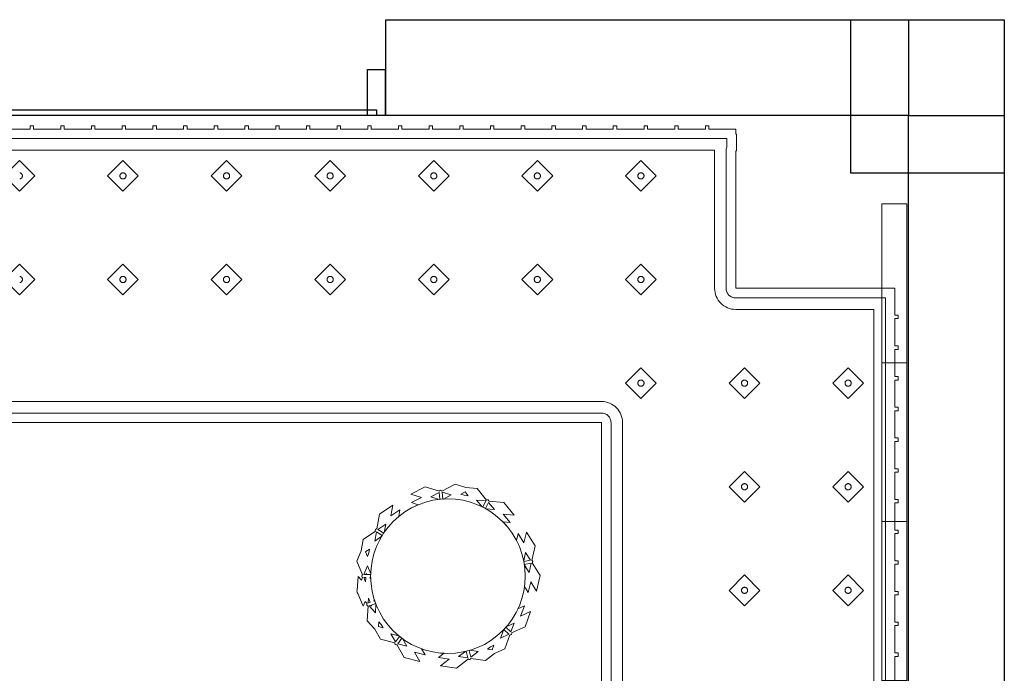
# Model space of a CAD drawing. Header units: metres. Extents: x 2172.2 to 2210.6, y 415.3 to 458.1.
# Tile 61 of 67: x 2199.6 to 2202.2, y 443.7 to 445.4. Entities that reach past the tile are written whole.
import ezdxf

# ---------------------------------------------------------------- set-up
doc = ezdxf.new("R2010")
doc.units = ezdxf.units.M
for name, color, linetype, lineweight in [('NC_N1_BANQUETTES', 7, 'CONTINUOUS', 13), ('NC_N1_COLUMNS', 7, 'CONTINUOUS', 25), ('NC_N1_GLAZING', 7, 'CONTINUOUS', 13), ('NC_N1_PLANTS', 7, 'CONTINUOUS', 13), ('NC_N1_WALL_DECOR', 7, 'CONTINUOUS', 13), ('NC_N1_WALLS', 7, 'CONTINUOUS', 25)]:
    doc.layers.add(name, color=color, linetype=linetype, lineweight=lineweight)

# ---------------------------------------------------------------- blocks, each defined once
blk = doc.blocks.new('NC_N1_ARCHITECTURE')
at = {"layer": 'NC_N1_COLUMNS', "linetype": 'CONTINUOUS', "lineweight": -2}
blk.add_lwpolyline([(12.161418, 11.441093), (12.161418, 11.041099), (11.76142, 11.041145), (11.761422, 11.441093)], close=True, dxfattribs=at)
at = {"layer": 'NC_N1_GLAZING', "linetype": 'CONTINUOUS', "lineweight": -2}
blk.add_lwpolyline([(10.524808, 11.206096), (10.524808, 11.191096), (5.174808, 11.191096), (5.174808, 11.206096)], close=True, dxfattribs=at)
at = {"layer": 'NC_N1_WALLS', "linetype": 'CONTINUOUS', "lineweight": -2}
for points in [[(10.549808, 11.441096), (11.91142, 11.441096), (11.91142, 11.191096), (10.549808, 11.191096)], [(10.501808, 11.311096), (10.547808, 11.311096), (10.547808, 11.191096), (10.501808, 11.191096)], [(11.91142, 11.191096), (12.16142, 11.191096), (12.16142, 8.066096), (11.91142, 8.066096)]]:
    blk.add_lwpolyline(points, close=True, dxfattribs=at)
blk = doc.blocks.new('NC_N1_UNIQUE_WALL_COMPOSITION_11')
at = {"color": 0, "linetype": 'CONTINUOUS', "lineweight": -2}
blk.add_lwpolyline([(1.242, -0.065), (1.242, 0), (-1.242, 0), (-1.242, -0.065)], close=True, dxfattribs=at)
for points in [[(-0.828, -0.065), (-0.828, 0)], [(-0.414, -0.065), (-0.414, 0)], [(0, -0.065), (0, 0)], [(0.414, -0.065), (0.414, 0)], [(0.828, -0.065), (0.828, 0)]]:
    blk.add_lwpolyline(points, dxfattribs=at)
blk = doc.blocks.new('NC_N1_TRIANGLE_L_ENTRY_BANQUETTE')
at = {"color": 0, "linetype": 'CONTINUOUS', "lineweight": -2}
for points in [[(0.8, 2.85), (0.8, 0.8), (4.35, 0.8)], [(2.36, 0.035), (2.289, 0.035), (2.289, 0.027), (2.28, 0.027), (2.28, 0.035), (2.209, 0.035), (2.209, 0.027), (2.2, 0.027), (2.2, 0.035), (2.129, 0.035), (2.129, 0.027), (2.12, 0.027), (2.12, 0.035), (2.049, 0.035), (2.049, 0.027), (2.04, 0.027), (2.04, 0.035), (1.969, 0.035), (1.969, 0.027), (1.96, 0.027), (1.96, 0.035), (1.889, 0.035), (1.889, 0.027), (1.88, 0.027), (1.88, 0.035), (1.809, 0.035), (1.809, 0.027), (1.8, 0.027), (1.8, 0.035), (1.729, 0.035), (1.729, 0.027), (1.72, 0.027), (1.72, 0.035), (1.649, 0.035), (1.649, 0.027), (1.64, 0.027), (1.64, 0.035), (1.569, 0.035), (1.569, 0.027), (1.56, 0.027), (1.56, 0.035), (1.489, 0.035), (1.489, 0.027), (1.48, 0.027), (1.48, 0.035), (1.409, 0.035), (1.409, 0.027), (1.4, 0.027), (1.4, 0.035), (1.329, 0.035), (1.329, 0.027), (1.32, 0.027), (1.32, 0.035), (1.249, 0.035), (1.249, 0.027), (1.24, 0.027), (1.24, 0.035), (1.169, 0.035), (1.169, 0.027), (1.16, 0.027), (1.16, 0.035), (1.089, 0.035), (1.089, 0.027), (1.08, 0.027), (1.08, 0.035), (1.009, 0.035), (1.009, 0.027), (1, 0.027), (1, 0.035), (0.929, 0.035), (0.929, 0.027), (0.92, 0.027), (0.92, 0.035), (0.849, 0.035), (0.849, 0.027), (0.84, 0.027), (0.84, 0.035), (0.769, 0.035), (0.769, 0.027), (0.76, 0.027), (0.76, 0.035), (0.689, 0.035), (0.689, 0.027), (0.68, 0.027), (0.68, 0.035), (0.609, 0.035), (0.609, 0.027), (0.6, 0.027), (0.6, 0.035), (0.529, 0.035), (0.529, 0.027), (0.52, 0.027), (0.52, 0.035), (0.45, 0.035), (0.45, 0.048), (0.448, 0.048), (0.448, 0.092), (0.45, 0.092), (0.45, 0.45), (0.035, 0.45), (0.035, 0.52), (0.027, 0.52), (0.027, 0.529), (0.035, 0.529), (0.035, 0.6), (0.027, 0.6), (0.027, 0.609), (0.035, 0.609), (0.035, 0.68), (0.027, 0.68), (0.027, 0.689), (0.035, 0.689), (0.035, 0.76), (0.027, 0.76), (0.027, 0.769), (0.035, 0.769), (0.035, 0.84), (0.027, 0.84), (0.027, 0.849), (0.035, 0.849), (0.035, 0.92), (0.027, 0.92), (0.027, 0.929), (0.035, 0.929), (0.035, 1), (0.027, 1), (0.027, 1.009), (0.035, 1.009), (0.035, 1.08), (0.027, 1.08), (0.027, 1.089), (0.035, 1.089), (0.035, 1.16), (0.027, 1.16), (0.027, 1.169), (0.035, 1.169), (0.035, 1.24), (0.027, 1.24), (0.027, 1.249), (0.035, 1.249), (0.035, 1.32), (0.027, 1.32), (0.027, 1.329), (0.035, 1.329), (0.035, 1.4), (0.027, 1.4), (0.027, 1.409), (0.035, 1.409), (0.035, 1.48)], [(0.775, 2.825), (0.775, 0.8), (0.7751, 0.7975), (0.7755, 0.7951), (0.7761, 0.7927), (0.7769, 0.7904), (0.778, 0.7882), (0.7792, 0.7861), (0.7807, 0.7841), (0.7823, 0.7823), (0.7841, 0.7807), (0.7861, 0.7792), (0.7882, 0.778), (0.7904, 0.7769), (0.7927, 0.7761), (0.7951, 0.7755), (0.7975, 0.7751), (0.8, 0.775), (4.325, 0.775)], [(2.36, 0.06), (2.289, 0.06), (2.2865, 0.0599), (2.2845, 0.0596), (2.2825, 0.0599), (2.28, 0.06), (2.209, 0.06), (2.2065, 0.0599), (2.2045, 0.0596), (2.2025, 0.0599), (2.2, 0.06), (2.129, 0.06), (2.1265, 0.0599), (2.1245, 0.0596), (2.1225, 0.0599), (2.12, 0.06), (2.049, 0.06), (2.0465, 0.0599), (2.0445, 0.0596), (2.0425, 0.0599), (2.04, 0.06), (1.969, 0.06), (1.9665, 0.0599), (1.9645, 0.0596), (1.9625, 0.0599), (1.96, 0.06), (1.889, 0.06), (1.8865, 0.0599), (1.8845, 0.0596), (1.8825, 0.0599), (1.88, 0.06), (1.809, 0.06), (1.8065, 0.0599), (1.8045, 0.0596), (1.8025, 0.0599), (1.8, 0.06), (1.729, 0.06), (1.7265, 0.0599), (1.7245, 0.0596), (1.7225, 0.0599), (1.72, 0.06), (1.649, 0.06), (1.6465, 0.0599), (1.6445, 0.0596), (1.6425, 0.0599), (1.64, 0.06), (1.569, 0.06), (1.5665, 0.0599), (1.5645, 0.0596), (1.5625, 0.0599), (1.56, 0.06), (1.489, 0.06), (1.4865, 0.0599), (1.4845, 0.0596), (1.4825, 0.0599), (1.48, 0.06), (1.409, 0.06), (1.4065, 0.0599), (1.4045, 0.0596), (1.4025, 0.0599), (1.4, 0.06), (1.329, 0.06), (1.3265, 0.0599), (1.3245, 0.0596), (1.3225, 0.0599), (1.32, 0.06), (1.249, 0.06), (1.2465, 0.0599), (1.2445, 0.0596), (1.2425, 0.0599), (1.24, 0.06), (1.169, 0.06), (1.1665, 0.0599), (1.1645, 0.0596), (1.1625, 0.0599), (1.16, 0.06), (1.089, 0.06), (1.0865, 0.0599), (1.0845, 0.0596), (1.0825, 0.0599), (1.08, 0.06), (1.009, 0.06), (1.0065, 0.0599), (1.0045, 0.0596), (1.0025, 0.0599), (1, 0.06), (0.929, 0.06), (0.9265, 0.0599), (0.9245, 0.0596), (0.9225, 0.0599), (0.92, 0.06), (0.849, 0.06), (0.8465, 0.0599), (0.8445, 0.0596), (0.8425, 0.0599), (0.84, 0.06), (0.769, 0.06), (0.7665, 0.0599), (0.7645, 0.0596), (0.7625, 0.0599), (0.76, 0.06), (0.689, 0.06), (0.6865, 0.0599), (0.6845, 0.0596), (0.6825, 0.0599), (0.68, 0.06), (0.609, 0.06), (0.6065, 0.0599), (0.6045, 0.0596), (0.6025, 0.0599), (0.6, 0.06), (0.529, 0.06), (0.5265, 0.0599), (0.5245, 0.0596), (0.5225, 0.0599), (0.52, 0.06), (0.473, 0.06), (0.473, 0.0822), (0.4731, 0.0824), (0.4739, 0.0847), (0.4745, 0.0871), (0.4749, 0.0895), (0.475, 0.092), (0.475, 0.45), (0.4749, 0.4525), (0.4745, 0.4549), (0.4739, 0.4573), (0.4731, 0.4596), (0.472, 0.4618), (0.4708, 0.4639), (0.4693, 0.4659), (0.4677, 0.4677), (0.4659, 0.4693), (0.4639, 0.4708), (0.4618, 0.472), (0.4596, 0.4731), (0.4573, 0.4739), (0.4549, 0.4745), (0.4525, 0.4749), (0.45, 0.475), (0.06, 0.475), (0.06, 0.52), (0.0599, 0.5225), (0.0596, 0.5245), (0.0599, 0.5265), (0.06, 0.529), (0.06, 0.6), (0.0599, 0.6025), (0.0596, 0.6045), (0.0599, 0.6065), (0.06, 0.609), (0.06, 0.68), (0.0599, 0.6825), (0.0596, 0.6845), (0.0599, 0.6865), (0.06, 0.689), (0.06, 0.76), (0.0599, 0.7625), (0.0596, 0.7645), (0.0599, 0.7665), (0.06, 0.769), (0.06, 0.84), (0.0599, 0.8425), (0.0596, 0.8445), (0.0599, 0.8465), (0.06, 0.849), (0.06, 0.92), (0.0599, 0.9225), (0.0596, 0.9245), (0.0599, 0.9265), (0.06, 0.929), (0.06, 1), (0.0599, 1.0025), (0.0596, 1.0045), (0.0599, 1.0065), (0.06, 1.009), (0.06, 1.08), (0.0599, 1.0825), (0.0596, 1.0845), (0.0599, 1.0865), (0.06, 1.089), (0.06, 1.16), (0.0599, 1.1625), (0.0596, 1.1645), (0.0599, 1.1665), (0.06, 1.169), (0.06, 1.24), (0.0599, 1.2425), (0.0596, 1.2445), (0.0599, 1.2465), (0.06, 1.249), (0.06, 1.32), (0.0599, 1.3225), (0.0596, 1.3245), (0.0599, 1.3265), (0.06, 1.329), (0.06, 1.4), (0.0599, 1.4025), (0.0596, 1.4045), (0.0599, 1.4065), (0.06, 1.409), (0.06, 1.48)], [(0.745, 2.795), (0.745, 0.8), (0.7453, 0.7946), (0.7461, 0.7893), (0.7474, 0.784), (0.7492, 0.779), (0.7515, 0.7741), (0.7543, 0.7694), (0.7575, 0.7651), (0.7611, 0.7611), (0.7651, 0.7575), (0.7694, 0.7543), (0.7741, 0.7515), (0.779, 0.7492), (0.784, 0.7474), (0.7893, 0.7461), (0.7946, 0.7453), (0.8, 0.745), (4.295, 0.745)], [(2.36, 0.09), (2.289, 0.09), (2.2845, 0.0898), (2.28, 0.09), (2.209, 0.09), (2.2045, 0.0898), (2.2, 0.09), (2.129, 0.09), (2.1245, 0.0898), (2.12, 0.09), (2.049, 0.09), (2.0445, 0.0898), (2.04, 0.09), (1.969, 0.09), (1.9645, 0.0898), (1.96, 0.09), (1.889, 0.09), (1.8845, 0.0898), (1.88, 0.09), (1.809, 0.09), (1.8045, 0.0898), (1.8, 0.09), (1.729, 0.09), (1.7245, 0.0898), (1.72, 0.09), (1.649, 0.09), (1.6445, 0.0898), (1.64, 0.09), (1.569, 0.09), (1.5645, 0.0898), (1.56, 0.09), (1.489, 0.09), (1.4845, 0.0898), (1.48, 0.09), (1.409, 0.09), (1.4045, 0.0898), (1.4, 0.09), (1.329, 0.09), (1.3245, 0.0898), (1.32, 0.09), (1.249, 0.09), (1.2445, 0.0898), (1.24, 0.09), (1.169, 0.09), (1.1645, 0.0898), (1.16, 0.09), (1.089, 0.09), (1.0845, 0.0898), (1.08, 0.09), (1.009, 0.09), (1.0045, 0.0898), (1, 0.09), (0.929, 0.09), (0.9245, 0.0898), (0.92, 0.09), (0.849, 0.09), (0.8445, 0.0898), (0.84, 0.09), (0.769, 0.09), (0.7645, 0.0898), (0.76, 0.09), (0.689, 0.09), (0.6845, 0.0898), (0.68, 0.09), (0.609, 0.09), (0.6045, 0.0898), (0.6, 0.09), (0.529, 0.09), (0.5245, 0.0898), (0.52, 0.09), (0.5049, 0.09), (0.505, 0.092), (0.505, 0.45), (0.5047, 0.4554), (0.5039, 0.4607), (0.5026, 0.466), (0.5008, 0.471), (0.4985, 0.4759), (0.4957, 0.4806), (0.4925, 0.4849), (0.4889, 0.4889), (0.4849, 0.4925), (0.4806, 0.4957), (0.4759, 0.4985), (0.471, 0.5008), (0.466, 0.5026), (0.4607, 0.5039), (0.4554, 0.5047), (0.45, 0.505), (0.09, 0.505), (0.09, 0.52), (0.0898, 0.5245), (0.09, 0.529), (0.09, 0.6), (0.0898, 0.6045), (0.09, 0.609), (0.09, 0.68), (0.0898, 0.6845), (0.09, 0.689), (0.09, 0.76), (0.0898, 0.7645), (0.09, 0.769), (0.09, 0.84), (0.0898, 0.8445), (0.09, 0.849), (0.09, 0.92), (0.0898, 0.9245), (0.09, 0.929), (0.09, 1), (0.0898, 1.0045), (0.09, 1.009), (0.09, 1.08), (0.0898, 1.0845), (0.09, 1.089), (0.09, 1.16), (0.0898, 1.1645), (0.09, 1.169), (0.09, 1.24), (0.0898, 1.2445), (0.09, 1.249), (0.09, 1.32), (0.0898, 1.3245), (0.09, 1.329), (0.09, 1.4), (0.0898, 1.4045), (0.09, 1.409), (0.09, 1.48)], [(2.3162, 0.419), (2.3154, 0.4192), (2.3147, 0.4193), (2.3139, 0.4196), (2.3132, 0.4199), (2.3126, 0.4203), (2.3119, 0.4208), (2.3113, 0.4213), (2.3108, 0.4219), (2.3103, 0.4226), (2.3099, 0.4232), (2.3096, 0.4239), (2.3093, 0.4247), (2.3092, 0.4254), (2.309, 0.4262), (2.309, 0.427), (2.309, 0.4278), (2.3092, 0.4286), (2.3093, 0.4293), (2.3096, 0.4301), (2.3099, 0.4308), (2.3103, 0.4314), (2.3108, 0.4321), (2.3113, 0.4327), (2.3119, 0.4332), (2.3126, 0.4337), (2.3132, 0.4341), (2.3139, 0.4344), (2.3147, 0.4347), (2.3154, 0.4348), (2.3162, 0.435)], [(2.3162, 0.149), (2.3154, 0.1492), (2.3147, 0.1493), (2.3139, 0.1496), (2.3132, 0.1499), (2.3126, 0.1503), (2.3119, 0.1508), (2.3113, 0.1513), (2.3108, 0.1519), (2.3103, 0.1526), (2.3099, 0.1532), (2.3096, 0.1539), (2.3093, 0.1547), (2.3092, 0.1554), (2.309, 0.1562), (2.309, 0.157), (2.309, 0.1578), (2.3092, 0.1586), (2.3093, 0.1593), (2.3096, 0.1601), (2.3099, 0.1608), (2.3103, 0.1614), (2.3108, 0.1621), (2.3113, 0.1627), (2.3119, 0.1632), (2.3126, 0.1637), (2.3132, 0.1641), (2.3139, 0.1644), (2.3147, 0.1647), (2.3154, 0.1648), (2.3162, 0.165)]]:
    blk.add_lwpolyline(points, dxfattribs=at)
for points in [[(0.157, 1.197), (0.197, 1.237), (0.157, 1.277), (0.117, 1.237)], [(0.427, 1.197), (0.467, 1.237), (0.427, 1.277), (0.387, 1.237)], [(0.165, 1.237), (0.165, 1.2362), (0.1648, 1.2354), (0.1647, 1.2347), (0.1644, 1.2339), (0.1641, 1.2332), (0.1637, 1.2326), (0.1632, 1.2319), (0.1627, 1.2313), (0.1621, 1.2308), (0.1614, 1.2303), (0.1608, 1.2299), (0.1601, 1.2296), (0.1593, 1.2293), (0.1586, 1.2292), (0.1578, 1.229), (0.157, 1.229), (0.1562, 1.229), (0.1554, 1.2292), (0.1547, 1.2293), (0.1539, 1.2296), (0.1532, 1.2299), (0.1526, 1.2303), (0.1519, 1.2308), (0.1513, 1.2313), (0.1508, 1.2319), (0.1503, 1.2326), (0.1499, 1.2332), (0.1496, 1.2339), (0.1493, 1.2347), (0.1492, 1.2354), (0.149, 1.2362), (0.149, 1.237), (0.149, 1.2378), (0.1492, 1.2386), (0.1493, 1.2393), (0.1496, 1.2401), (0.1499, 1.2408), (0.1503, 1.2414), (0.1508, 1.2421), (0.1513, 1.2427), (0.1519, 1.2432), (0.1526, 1.2437), (0.1532, 1.2441), (0.1539, 1.2444), (0.1547, 1.2447), (0.1554, 1.2448), (0.1562, 1.245), (0.157, 1.245), (0.1578, 1.245), (0.1586, 1.2448), (0.1593, 1.2447), (0.1601, 1.2444), (0.1608, 1.2441), (0.1614, 1.2437), (0.1621, 1.2432), (0.1627, 1.2427), (0.1632, 1.2421), (0.1637, 1.2414), (0.1641, 1.2408), (0.1644, 1.2401), (0.1647, 1.2393), (0.1648, 1.2386), (0.165, 1.2378)], [(0.435, 1.237), (0.435, 1.2362), (0.4348, 1.2354), (0.4347, 1.2347), (0.4344, 1.2339), (0.4341, 1.2332), (0.4337, 1.2326), (0.4332, 1.2319), (0.4327, 1.2313), (0.4321, 1.2308), (0.4314, 1.2303), (0.4308, 1.2299), (0.4301, 1.2296), (0.4293, 1.2293), (0.4286, 1.2292), (0.4278, 1.229), (0.427, 1.229), (0.4262, 1.229), (0.4254, 1.2292), (0.4247, 1.2293), (0.4239, 1.2296), (0.4232, 1.2299), (0.4226, 1.2303), (0.4219, 1.2308), (0.4213, 1.2313), (0.4208, 1.2319), (0.4203, 1.2326), (0.4199, 1.2332), (0.4196, 1.2339), (0.4193, 1.2347), (0.4192, 1.2354), (0.419, 1.2362), (0.419, 1.237), (0.419, 1.2378), (0.4192, 1.2386), (0.4193, 1.2393), (0.4196, 1.2401), (0.4199, 1.2408), (0.4203, 1.2414), (0.4208, 1.2421), (0.4213, 1.2427), (0.4219, 1.2432), (0.4226, 1.2437), (0.4232, 1.2441), (0.4239, 1.2444), (0.4247, 1.2447), (0.4254, 1.2448), (0.4262, 1.245), (0.427, 1.245), (0.4278, 1.245), (0.4286, 1.2448), (0.4293, 1.2447), (0.4301, 1.2444), (0.4308, 1.2441), (0.4314, 1.2437), (0.4321, 1.2432), (0.4327, 1.2427), (0.4332, 1.2421), (0.4337, 1.2414), (0.4341, 1.2408), (0.4344, 1.2401), (0.4347, 1.2393), (0.4348, 1.2386), (0.435, 1.2378)], [(0.157, 0.927), (0.197, 0.967), (0.157, 1.007), (0.117, 0.967)], [(0.427, 0.927), (0.467, 0.967), (0.427, 1.007), (0.387, 0.967)], [(0.165, 0.967), (0.165, 0.9662), (0.1648, 0.9654), (0.1647, 0.9647), (0.1644, 0.9639), (0.1641, 0.9632), (0.1637, 0.9626), (0.1632, 0.9619), (0.1627, 0.9613), (0.1621, 0.9608), (0.1614, 0.9603), (0.1608, 0.9599), (0.1601, 0.9596), (0.1593, 0.9593), (0.1586, 0.9592), (0.1578, 0.959), (0.157, 0.959), (0.1562, 0.959), (0.1554, 0.9592), (0.1547, 0.9593), (0.1539, 0.9596), (0.1532, 0.9599), (0.1526, 0.9603), (0.1519, 0.9608), (0.1513, 0.9613), (0.1508, 0.9619), (0.1503, 0.9626), (0.1499, 0.9632), (0.1496, 0.9639), (0.1493, 0.9647), (0.1492, 0.9654), (0.149, 0.9662), (0.149, 0.967), (0.149, 0.9678), (0.1492, 0.9686), (0.1493, 0.9693), (0.1496, 0.9701), (0.1499, 0.9708), (0.1503, 0.9714), (0.1508, 0.9721), (0.1513, 0.9727), (0.1519, 0.9732), (0.1526, 0.9737), (0.1532, 0.9741), (0.1539, 0.9744), (0.1547, 0.9747), (0.1554, 0.9748), (0.1562, 0.975), (0.157, 0.975), (0.1578, 0.975), (0.1586, 0.9748), (0.1593, 0.9747), (0.1601, 0.9744), (0.1608, 0.9741), (0.1614, 0.9737), (0.1621, 0.9732), (0.1627, 0.9727), (0.1632, 0.9721), (0.1637, 0.9714), (0.1641, 0.9708), (0.1644, 0.9701), (0.1647, 0.9693), (0.1648, 0.9686), (0.165, 0.9678)], [(0.435, 0.967), (0.435, 0.9662), (0.4348, 0.9654), (0.4347, 0.9647), (0.4344, 0.9639), (0.4341, 0.9632), (0.4337, 0.9626), (0.4332, 0.9619), (0.4327, 0.9613), (0.4321, 0.9608), (0.4314, 0.9603), (0.4308, 0.9599), (0.4301, 0.9596), (0.4293, 0.9593), (0.4286, 0.9592), (0.4278, 0.959), (0.427, 0.959), (0.4262, 0.959), (0.4254, 0.9592), (0.4247, 0.9593), (0.4239, 0.9596), (0.4232, 0.9599), (0.4226, 0.9603), (0.4219, 0.9608), (0.4213, 0.9613), (0.4208, 0.9619), (0.4203, 0.9626), (0.4199, 0.9632), (0.4196, 0.9639), (0.4193, 0.9647), (0.4192, 0.9654), (0.419, 0.9662), (0.419, 0.967), (0.419, 0.9678), (0.4192, 0.9686), (0.4193, 0.9693), (0.4196, 0.9701), (0.4199, 0.9708), (0.4203, 0.9714), (0.4208, 0.9721), (0.4213, 0.9727), (0.4219, 0.9732), (0.4226, 0.9737), (0.4232, 0.9741), (0.4239, 0.9744), (0.4247, 0.9747), (0.4254, 0.9748), (0.4262, 0.975), (0.427, 0.975), (0.4278, 0.975), (0.4286, 0.9748), (0.4293, 0.9747), (0.4301, 0.9744), (0.4308, 0.9741), (0.4314, 0.9737), (0.4321, 0.9732), (0.4327, 0.9727), (0.4332, 0.9721), (0.4337, 0.9714), (0.4341, 0.9708), (0.4344, 0.9701), (0.4347, 0.9693), (0.4348, 0.9686), (0.435, 0.9678)], [(0.157, 0.657), (0.197, 0.697), (0.157, 0.737), (0.117, 0.697)], [(0.427, 0.657), (0.467, 0.697), (0.427, 0.737), (0.387, 0.697)], [(0.697, 0.657), (0.737, 0.697), (0.697, 0.737), (0.657, 0.697)], [(0.165, 0.697), (0.165, 0.6962), (0.1648, 0.6954), (0.1647, 0.6947), (0.1644, 0.6939), (0.1641, 0.6932), (0.1637, 0.6926), (0.1632, 0.6919), (0.1627, 0.6913), (0.1621, 0.6908), (0.1614, 0.6903), (0.1608, 0.6899), (0.1601, 0.6896), (0.1593, 0.6893), (0.1586, 0.6892), (0.1578, 0.689), (0.157, 0.689), (0.1562, 0.689), (0.1554, 0.6892), (0.1547, 0.6893), (0.1539, 0.6896), (0.1532, 0.6899), (0.1526, 0.6903), (0.1519, 0.6908), (0.1513, 0.6913), (0.1508, 0.6919), (0.1503, 0.6926), (0.1499, 0.6932), (0.1496, 0.6939), (0.1493, 0.6947), (0.1492, 0.6954), (0.149, 0.6962), (0.149, 0.697), (0.149, 0.6978), (0.1492, 0.6986), (0.1493, 0.6993), (0.1496, 0.7001), (0.1499, 0.7008), (0.1503, 0.7014), (0.1508, 0.7021), (0.1513, 0.7027), (0.1519, 0.7032), (0.1526, 0.7037), (0.1532, 0.7041), (0.1539, 0.7044), (0.1547, 0.7047), (0.1554, 0.7048), (0.1562, 0.705), (0.157, 0.705), (0.1578, 0.705), (0.1586, 0.7048), (0.1593, 0.7047), (0.1601, 0.7044), (0.1608, 0.7041), (0.1614, 0.7037), (0.1621, 0.7032), (0.1627, 0.7027), (0.1632, 0.7021), (0.1637, 0.7014), (0.1641, 0.7008), (0.1644, 0.7001), (0.1647, 0.6993), (0.1648, 0.6986), (0.165, 0.6978)], [(0.435, 0.697), (0.435, 0.6962), (0.4348, 0.6954), (0.4347, 0.6947), (0.4344, 0.6939), (0.4341, 0.6932), (0.4337, 0.6926), (0.4332, 0.6919), (0.4327, 0.6913), (0.4321, 0.6908), (0.4314, 0.6903), (0.4308, 0.6899), (0.4301, 0.6896), (0.4293, 0.6893), (0.4286, 0.6892), (0.4278, 0.689), (0.427, 0.689), (0.4262, 0.689), (0.4254, 0.6892), (0.4247, 0.6893), (0.4239, 0.6896), (0.4232, 0.6899), (0.4226, 0.6903), (0.4219, 0.6908), (0.4213, 0.6913), (0.4208, 0.6919), (0.4203, 0.6926), (0.4199, 0.6932), (0.4196, 0.6939), (0.4193, 0.6947), (0.4192, 0.6954), (0.419, 0.6962), (0.419, 0.697), (0.419, 0.6978), (0.4192, 0.6986), (0.4193, 0.6993), (0.4196, 0.7001), (0.4199, 0.7008), (0.4203, 0.7014), (0.4208, 0.7021), (0.4213, 0.7027), (0.4219, 0.7032), (0.4226, 0.7037), (0.4232, 0.7041), (0.4239, 0.7044), (0.4247, 0.7047), (0.4254, 0.7048), (0.4262, 0.705), (0.427, 0.705), (0.4278, 0.705), (0.4286, 0.7048), (0.4293, 0.7047), (0.4301, 0.7044), (0.4308, 0.7041), (0.4314, 0.7037), (0.4321, 0.7032), (0.4327, 0.7027), (0.4332, 0.7021), (0.4337, 0.7014), (0.4341, 0.7008), (0.4344, 0.7001), (0.4347, 0.6993), (0.4348, 0.6986), (0.435, 0.6978)], [(0.705, 0.697), (0.705, 0.6962), (0.7048, 0.6954), (0.7047, 0.6947), (0.7044, 0.6939), (0.7041, 0.6932), (0.7037, 0.6926), (0.7032, 0.6919), (0.7027, 0.6913), (0.7021, 0.6908), (0.7014, 0.6903), (0.7008, 0.6899), (0.7001, 0.6896), (0.6993, 0.6893), (0.6986, 0.6892), (0.6978, 0.689), (0.697, 0.689), (0.6962, 0.689), (0.6954, 0.6892), (0.6947, 0.6893), (0.6939, 0.6896), (0.6932, 0.6899), (0.6926, 0.6903), (0.6919, 0.6908), (0.6913, 0.6913), (0.6908, 0.6919), (0.6903, 0.6926), (0.6899, 0.6932), (0.6896, 0.6939), (0.6893, 0.6947), (0.6892, 0.6954), (0.689, 0.6962), (0.689, 0.697), (0.689, 0.6978), (0.6892, 0.6986), (0.6893, 0.6993), (0.6896, 0.7001), (0.6899, 0.7008), (0.6903, 0.7014), (0.6908, 0.7021), (0.6913, 0.7027), (0.6919, 0.7032), (0.6926, 0.7037), (0.6932, 0.7041), (0.6939, 0.7044), (0.6947, 0.7047), (0.6954, 0.7048), (0.6962, 0.705), (0.697, 0.705), (0.6978, 0.705), (0.6986, 0.7048), (0.6993, 0.7047), (0.7001, 0.7044), (0.7008, 0.7041), (0.7014, 0.7037), (0.7021, 0.7032), (0.7027, 0.7027), (0.7032, 0.7021), (0.7037, 0.7014), (0.7041, 0.7008), (0.7044, 0.7001), (0.7047, 0.6993), (0.7048, 0.6986), (0.705, 0.6978)], [(0.697, 0.387), (0.737, 0.427), (0.697, 0.467), (0.657, 0.427)], [(0.967, 0.387), (1.007, 0.427), (0.967, 0.467), (0.927, 0.427)], [(1.237, 0.387), (1.277, 0.427), (1.237, 0.467), (1.197, 0.427)], [(1.507, 0.387), (1.547, 0.427), (1.507, 0.467), (1.467, 0.427)], [(1.777, 0.387), (1.817, 0.427), (1.777, 0.467), (1.737, 0.427)], [(2.047, 0.387), (2.087, 0.427), (2.047, 0.467), (2.007, 0.427)], [(2.317, 0.387), (2.357, 0.427), (2.317, 0.467), (2.277, 0.427)], [(0.705, 0.427), (0.705, 0.4262), (0.7048, 0.4254), (0.7047, 0.4247), (0.7044, 0.4239), (0.7041, 0.4232), (0.7037, 0.4226), (0.7032, 0.4219), (0.7027, 0.4213), (0.7021, 0.4208), (0.7014, 0.4203), (0.7008, 0.4199), (0.7001, 0.4196), (0.6993, 0.4193), (0.6986, 0.4192), (0.6978, 0.419), (0.697, 0.419), (0.6962, 0.419), (0.6954, 0.4192), (0.6947, 0.4193), (0.6939, 0.4196), (0.6932, 0.4199), (0.6926, 0.4203), (0.6919, 0.4208), (0.6913, 0.4213), (0.6908, 0.4219), (0.6903, 0.4226), (0.6899, 0.4232), (0.6896, 0.4239), (0.6893, 0.4247), (0.6892, 0.4254), (0.689, 0.4262), (0.689, 0.427), (0.689, 0.4278), (0.6892, 0.4286), (0.6893, 0.4293), (0.6896, 0.4301), (0.6899, 0.4308), (0.6903, 0.4314), (0.6908, 0.4321), (0.6913, 0.4327), (0.6919, 0.4332), (0.6926, 0.4337), (0.6932, 0.4341), (0.6939, 0.4344), (0.6947, 0.4347), (0.6954, 0.4348), (0.6962, 0.435), (0.697, 0.435), (0.6978, 0.435), (0.6986, 0.4348), (0.6993, 0.4347), (0.7001, 0.4344), (0.7008, 0.4341), (0.7014, 0.4337), (0.7021, 0.4332), (0.7027, 0.4327), (0.7032, 0.4321), (0.7037, 0.4314), (0.7041, 0.4308), (0.7044, 0.4301), (0.7047, 0.4293), (0.7048, 0.4286), (0.705, 0.4278)], [(0.975, 0.427), (0.975, 0.4262), (0.9748, 0.4254), (0.9747, 0.4247), (0.9744, 0.4239), (0.9741, 0.4232), (0.9737, 0.4226), (0.9732, 0.4219), (0.9727, 0.4213), (0.9721, 0.4208), (0.9714, 0.4203), (0.9708, 0.4199), (0.9701, 0.4196), (0.9693, 0.4193), (0.9686, 0.4192), (0.9678, 0.419), (0.967, 0.419), (0.9662, 0.419), (0.9654, 0.4192), (0.9647, 0.4193), (0.9639, 0.4196), (0.9632, 0.4199), (0.9626, 0.4203), (0.9619, 0.4208), (0.9613, 0.4213), (0.9608, 0.4219), (0.9603, 0.4226), (0.9599, 0.4232), (0.9596, 0.4239), (0.9593, 0.4247), (0.9592, 0.4254), (0.959, 0.4262), (0.959, 0.427), (0.959, 0.4278), (0.9592, 0.4286), (0.9593, 0.4293), (0.9596, 0.4301), (0.9599, 0.4308), (0.9603, 0.4314), (0.9608, 0.4321), (0.9613, 0.4327), (0.9619, 0.4332), (0.9626, 0.4337), (0.9632, 0.4341), (0.9639, 0.4344), (0.9647, 0.4347), (0.9654, 0.4348), (0.9662, 0.435), (0.967, 0.435), (0.9678, 0.435), (0.9686, 0.4348), (0.9693, 0.4347), (0.9701, 0.4344), (0.9708, 0.4341), (0.9714, 0.4337), (0.9721, 0.4332), (0.9727, 0.4327), (0.9732, 0.4321), (0.9737, 0.4314), (0.9741, 0.4308), (0.9744, 0.4301), (0.9747, 0.4293), (0.9748, 0.4286), (0.975, 0.4278)], [(1.245, 0.427), (1.245, 0.4262), (1.2448, 0.4254), (1.2447, 0.4247), (1.2444, 0.4239), (1.2441, 0.4232), (1.2437, 0.4226), (1.2432, 0.4219), (1.2427, 0.4213), (1.2421, 0.4208), (1.2414, 0.4203), (1.2408, 0.4199), (1.2401, 0.4196), (1.2393, 0.4193), (1.2386, 0.4192), (1.2378, 0.419), (1.237, 0.419), (1.2362, 0.419), (1.2354, 0.4192), (1.2347, 0.4193), (1.2339, 0.4196), (1.2332, 0.4199), (1.2326, 0.4203), (1.2319, 0.4208), (1.2313, 0.4213), (1.2308, 0.4219), (1.2303, 0.4226), (1.2299, 0.4232), (1.2296, 0.4239), (1.2293, 0.4247), (1.2292, 0.4254), (1.229, 0.4262), (1.229, 0.427), (1.229, 0.4278), (1.2292, 0.4286), (1.2293, 0.4293), (1.2296, 0.4301), (1.2299, 0.4308), (1.2303, 0.4314), (1.2308, 0.4321), (1.2313, 0.4327), (1.2319, 0.4332), (1.2326, 0.4337), (1.2332, 0.4341), (1.2339, 0.4344), (1.2347, 0.4347), (1.2354, 0.4348), (1.2362, 0.435), (1.237, 0.435), (1.2378, 0.435), (1.2386, 0.4348), (1.2393, 0.4347), (1.2401, 0.4344), (1.2408, 0.4341), (1.2414, 0.4337), (1.2421, 0.4332), (1.2427, 0.4327), (1.2432, 0.4321), (1.2437, 0.4314), (1.2441, 0.4308), (1.2444, 0.4301), (1.2447, 0.4293), (1.2448, 0.4286), (1.245, 0.4278)], [(1.515, 0.427), (1.515, 0.4262), (1.5148, 0.4254), (1.5147, 0.4247), (1.5144, 0.4239), (1.5141, 0.4232), (1.5137, 0.4226), (1.5132, 0.4219), (1.5127, 0.4213), (1.5121, 0.4208), (1.5114, 0.4203), (1.5108, 0.4199), (1.5101, 0.4196), (1.5093, 0.4193), (1.5086, 0.4192), (1.5078, 0.419), (1.507, 0.419), (1.5062, 0.419), (1.5054, 0.4192), (1.5047, 0.4193), (1.5039, 0.4196), (1.5032, 0.4199), (1.5026, 0.4203), (1.5019, 0.4208), (1.5013, 0.4213), (1.5008, 0.4219), (1.5003, 0.4226), (1.4999, 0.4232), (1.4996, 0.4239), (1.4993, 0.4247), (1.4992, 0.4254), (1.499, 0.4262), (1.499, 0.427), (1.499, 0.4278), (1.4992, 0.4286), (1.4993, 0.4293), (1.4996, 0.4301), (1.4999, 0.4308), (1.5003, 0.4314), (1.5008, 0.4321), (1.5013, 0.4327), (1.5019, 0.4332), (1.5026, 0.4337), (1.5032, 0.4341), (1.5039, 0.4344), (1.5047, 0.4347), (1.5054, 0.4348), (1.5062, 0.435), (1.507, 0.435), (1.5078, 0.435), (1.5086, 0.4348), (1.5093, 0.4347), (1.5101, 0.4344), (1.5108, 0.4341), (1.5114, 0.4337), (1.5121, 0.4332), (1.5127, 0.4327), (1.5132, 0.4321), (1.5137, 0.4314), (1.5141, 0.4308), (1.5144, 0.4301), (1.5147, 0.4293), (1.5148, 0.4286), (1.515, 0.4278)], [(1.785, 0.427), (1.785, 0.4262), (1.7848, 0.4254), (1.7847, 0.4247), (1.7844, 0.4239), (1.7841, 0.4232), (1.7837, 0.4226), (1.7832, 0.4219), (1.7827, 0.4213), (1.7821, 0.4208), (1.7814, 0.4203), (1.7808, 0.4199), (1.7801, 0.4196), (1.7793, 0.4193), (1.7786, 0.4192), (1.7778, 0.419), (1.777, 0.419), (1.7762, 0.419), (1.7754, 0.4192), (1.7747, 0.4193), (1.7739, 0.4196), (1.7732, 0.4199), (1.7726, 0.4203), (1.7719, 0.4208), (1.7713, 0.4213), (1.7708, 0.4219), (1.7703, 0.4226), (1.7699, 0.4232), (1.7696, 0.4239), (1.7693, 0.4247), (1.7692, 0.4254), (1.769, 0.4262), (1.769, 0.427), (1.769, 0.4278), (1.7692, 0.4286), (1.7693, 0.4293), (1.7696, 0.4301), (1.7699, 0.4308), (1.7703, 0.4314), (1.7708, 0.4321), (1.7713, 0.4327), (1.7719, 0.4332), (1.7726, 0.4337), (1.7732, 0.4341), (1.7739, 0.4344), (1.7747, 0.4347), (1.7754, 0.4348), (1.7762, 0.435), (1.777, 0.435), (1.7778, 0.435), (1.7786, 0.4348), (1.7793, 0.4347), (1.7801, 0.4344), (1.7808, 0.4341), (1.7814, 0.4337), (1.7821, 0.4332), (1.7827, 0.4327), (1.7832, 0.4321), (1.7837, 0.4314), (1.7841, 0.4308), (1.7844, 0.4301), (1.7847, 0.4293), (1.7848, 0.4286), (1.785, 0.4278)], [(2.055, 0.427), (2.055, 0.4262), (2.0548, 0.4254), (2.0547, 0.4247), (2.0544, 0.4239), (2.0541, 0.4232), (2.0537, 0.4226), (2.0532, 0.4219), (2.0527, 0.4213), (2.0521, 0.4208), (2.0514, 0.4203), (2.0508, 0.4199), (2.0501, 0.4196), (2.0493, 0.4193), (2.0486, 0.4192), (2.0478, 0.419), (2.047, 0.419), (2.0462, 0.419), (2.0454, 0.4192), (2.0447, 0.4193), (2.0439, 0.4196), (2.0432, 0.4199), (2.0426, 0.4203), (2.0419, 0.4208), (2.0413, 0.4213), (2.0408, 0.4219), (2.0403, 0.4226), (2.0399, 0.4232), (2.0396, 0.4239), (2.0393, 0.4247), (2.0392, 0.4254), (2.039, 0.4262), (2.039, 0.427), (2.039, 0.4278), (2.0392, 0.4286), (2.0393, 0.4293), (2.0396, 0.4301), (2.0399, 0.4308), (2.0403, 0.4314), (2.0408, 0.4321), (2.0413, 0.4327), (2.0419, 0.4332), (2.0426, 0.4337), (2.0432, 0.4341), (2.0439, 0.4344), (2.0447, 0.4347), (2.0454, 0.4348), (2.0462, 0.435), (2.047, 0.435), (2.0478, 0.435), (2.0486, 0.4348), (2.0493, 0.4347), (2.0501, 0.4344), (2.0508, 0.4341), (2.0514, 0.4337), (2.0521, 0.4332), (2.0527, 0.4327), (2.0532, 0.4321), (2.0537, 0.4314), (2.0541, 0.4308), (2.0544, 0.4301), (2.0547, 0.4293), (2.0548, 0.4286), (2.055, 0.4278)], [(0.697, 0.117), (0.737, 0.157), (0.697, 0.197), (0.657, 0.157)], [(0.967, 0.117), (1.007, 0.157), (0.967, 0.197), (0.927, 0.157)], [(1.237, 0.117), (1.277, 0.157), (1.237, 0.197), (1.197, 0.157)], [(1.507, 0.117), (1.547, 0.157), (1.507, 0.197), (1.467, 0.157)], [(1.777, 0.117), (1.817, 0.157), (1.777, 0.197), (1.737, 0.157)], [(2.047, 0.117), (2.087, 0.157), (2.047, 0.197), (2.007, 0.157)], [(2.317, 0.117), (2.357, 0.157), (2.317, 0.197), (2.277, 0.157)], [(0.705, 0.157), (0.705, 0.1562), (0.7048, 0.1554), (0.7047, 0.1547), (0.7044, 0.1539), (0.7041, 0.1532), (0.7037, 0.1526), (0.7032, 0.1519), (0.7027, 0.1513), (0.7021, 0.1508), (0.7014, 0.1503), (0.7008, 0.1499), (0.7001, 0.1496), (0.6993, 0.1493), (0.6986, 0.1492), (0.6978, 0.149), (0.697, 0.149), (0.6962, 0.149), (0.6954, 0.1492), (0.6947, 0.1493), (0.6939, 0.1496), (0.6932, 0.1499), (0.6926, 0.1503), (0.6919, 0.1508), (0.6913, 0.1513), (0.6908, 0.1519), (0.6903, 0.1526), (0.6899, 0.1532), (0.6896, 0.1539), (0.6893, 0.1547), (0.6892, 0.1554), (0.689, 0.1562), (0.689, 0.157), (0.689, 0.1578), (0.6892, 0.1586), (0.6893, 0.1593), (0.6896, 0.1601), (0.6899, 0.1608), (0.6903, 0.1614), (0.6908, 0.1621), (0.6913, 0.1627), (0.6919, 0.1632), (0.6926, 0.1637), (0.6932, 0.1641), (0.6939, 0.1644), (0.6947, 0.1647), (0.6954, 0.1648), (0.6962, 0.165), (0.697, 0.165), (0.6978, 0.165), (0.6986, 0.1648), (0.6993, 0.1647), (0.7001, 0.1644), (0.7008, 0.1641), (0.7014, 0.1637), (0.7021, 0.1632), (0.7027, 0.1627), (0.7032, 0.1621), (0.7037, 0.1614), (0.7041, 0.1608), (0.7044, 0.1601), (0.7047, 0.1593), (0.7048, 0.1586), (0.705, 0.1578)], [(0.975, 0.157), (0.975, 0.1562), (0.9748, 0.1554), (0.9747, 0.1547), (0.9744, 0.1539), (0.9741, 0.1532), (0.9737, 0.1526), (0.9732, 0.1519), (0.9727, 0.1513), (0.9721, 0.1508), (0.9714, 0.1503), (0.9708, 0.1499), (0.9701, 0.1496), (0.9693, 0.1493), (0.9686, 0.1492), (0.9678, 0.149), (0.967, 0.149), (0.9662, 0.149), (0.9654, 0.1492), (0.9647, 0.1493), (0.9639, 0.1496), (0.9632, 0.1499), (0.9626, 0.1503), (0.9619, 0.1508), (0.9613, 0.1513), (0.9608, 0.1519), (0.9603, 0.1526), (0.9599, 0.1532), (0.9596, 0.1539), (0.9593, 0.1547), (0.9592, 0.1554), (0.959, 0.1562), (0.959, 0.157), (0.959, 0.1578), (0.9592, 0.1586), (0.9593, 0.1593), (0.9596, 0.1601), (0.9599, 0.1608), (0.9603, 0.1614), (0.9608, 0.1621), (0.9613, 0.1627), (0.9619, 0.1632), (0.9626, 0.1637), (0.9632, 0.1641), (0.9639, 0.1644), (0.9647, 0.1647), (0.9654, 0.1648), (0.9662, 0.165), (0.967, 0.165), (0.9678, 0.165), (0.9686, 0.1648), (0.9693, 0.1647), (0.9701, 0.1644), (0.9708, 0.1641), (0.9714, 0.1637), (0.9721, 0.1632), (0.9727, 0.1627), (0.9732, 0.1621), (0.9737, 0.1614), (0.9741, 0.1608), (0.9744, 0.1601), (0.9747, 0.1593), (0.9748, 0.1586), (0.975, 0.1578)], [(1.245, 0.157), (1.245, 0.1562), (1.2448, 0.1554), (1.2447, 0.1547), (1.2444, 0.1539), (1.2441, 0.1532), (1.2437, 0.1526), (1.2432, 0.1519), (1.2427, 0.1513), (1.2421, 0.1508), (1.2414, 0.1503), (1.2408, 0.1499), (1.2401, 0.1496), (1.2393, 0.1493), (1.2386, 0.1492), (1.2378, 0.149), (1.237, 0.149), (1.2362, 0.149), (1.2354, 0.1492), (1.2347, 0.1493), (1.2339, 0.1496), (1.2332, 0.1499), (1.2326, 0.1503), (1.2319, 0.1508), (1.2313, 0.1513), (1.2308, 0.1519), (1.2303, 0.1526), (1.2299, 0.1532), (1.2296, 0.1539), (1.2293, 0.1547), (1.2292, 0.1554), (1.229, 0.1562), (1.229, 0.157), (1.229, 0.1578), (1.2292, 0.1586), (1.2293, 0.1593), (1.2296, 0.1601), (1.2299, 0.1608), (1.2303, 0.1614), (1.2308, 0.1621), (1.2313, 0.1627), (1.2319, 0.1632), (1.2326, 0.1637), (1.2332, 0.1641), (1.2339, 0.1644), (1.2347, 0.1647), (1.2354, 0.1648), (1.2362, 0.165), (1.237, 0.165), (1.2378, 0.165), (1.2386, 0.1648), (1.2393, 0.1647), (1.2401, 0.1644), (1.2408, 0.1641), (1.2414, 0.1637), (1.2421, 0.1632), (1.2427, 0.1627), (1.2432, 0.1621), (1.2437, 0.1614), (1.2441, 0.1608), (1.2444, 0.1601), (1.2447, 0.1593), (1.2448, 0.1586), (1.245, 0.1578)], [(1.515, 0.157), (1.515, 0.1562), (1.5148, 0.1554), (1.5147, 0.1547), (1.5144, 0.1539), (1.5141, 0.1532), (1.5137, 0.1526), (1.5132, 0.1519), (1.5127, 0.1513), (1.5121, 0.1508), (1.5114, 0.1503), (1.5108, 0.1499), (1.5101, 0.1496), (1.5093, 0.1493), (1.5086, 0.1492), (1.5078, 0.149), (1.507, 0.149), (1.5062, 0.149), (1.5054, 0.1492), (1.5047, 0.1493), (1.5039, 0.1496), (1.5032, 0.1499), (1.5026, 0.1503), (1.5019, 0.1508), (1.5013, 0.1513), (1.5008, 0.1519), (1.5003, 0.1526), (1.4999, 0.1532), (1.4996, 0.1539), (1.4993, 0.1547), (1.4992, 0.1554), (1.499, 0.1562), (1.499, 0.157), (1.499, 0.1578), (1.4992, 0.1586), (1.4993, 0.1593), (1.4996, 0.1601), (1.4999, 0.1608), (1.5003, 0.1614), (1.5008, 0.1621), (1.5013, 0.1627), (1.5019, 0.1632), (1.5026, 0.1637), (1.5032, 0.1641), (1.5039, 0.1644), (1.5047, 0.1647), (1.5054, 0.1648), (1.5062, 0.165), (1.507, 0.165), (1.5078, 0.165), (1.5086, 0.1648), (1.5093, 0.1647), (1.5101, 0.1644), (1.5108, 0.1641), (1.5114, 0.1637), (1.5121, 0.1632), (1.5127, 0.1627), (1.5132, 0.1621), (1.5137, 0.1614), (1.5141, 0.1608), (1.5144, 0.1601), (1.5147, 0.1593), (1.5148, 0.1586), (1.515, 0.1578)], [(1.785, 0.157), (1.785, 0.1562), (1.7848, 0.1554), (1.7847, 0.1547), (1.7844, 0.1539), (1.7841, 0.1532), (1.7837, 0.1526), (1.7832, 0.1519), (1.7827, 0.1513), (1.7821, 0.1508), (1.7814, 0.1503), (1.7808, 0.1499), (1.7801, 0.1496), (1.7793, 0.1493), (1.7786, 0.1492), (1.7778, 0.149), (1.777, 0.149), (1.7762, 0.149), (1.7754, 0.1492), (1.7747, 0.1493), (1.7739, 0.1496), (1.7732, 0.1499), (1.7726, 0.1503), (1.7719, 0.1508), (1.7713, 0.1513), (1.7708, 0.1519), (1.7703, 0.1526), (1.7699, 0.1532), (1.7696, 0.1539), (1.7693, 0.1547), (1.7692, 0.1554), (1.769, 0.1562), (1.769, 0.157), (1.769, 0.1578), (1.7692, 0.1586), (1.7693, 0.1593), (1.7696, 0.1601), (1.7699, 0.1608), (1.7703, 0.1614), (1.7708, 0.1621), (1.7713, 0.1627), (1.7719, 0.1632), (1.7726, 0.1637), (1.7732, 0.1641), (1.7739, 0.1644), (1.7747, 0.1647), (1.7754, 0.1648), (1.7762, 0.165), (1.777, 0.165), (1.7778, 0.165), (1.7786, 0.1648), (1.7793, 0.1647), (1.7801, 0.1644), (1.7808, 0.1641), (1.7814, 0.1637), (1.7821, 0.1632), (1.7827, 0.1627), (1.7832, 0.1621), (1.7837, 0.1614), (1.7841, 0.1608), (1.7844, 0.1601), (1.7847, 0.1593), (1.7848, 0.1586), (1.785, 0.1578)], [(2.055, 0.157), (2.055, 0.1562), (2.0548, 0.1554), (2.0547, 0.1547), (2.0544, 0.1539), (2.0541, 0.1532), (2.0537, 0.1526), (2.0532, 0.1519), (2.0527, 0.1513), (2.0521, 0.1508), (2.0514, 0.1503), (2.0508, 0.1499), (2.0501, 0.1496), (2.0493, 0.1493), (2.0486, 0.1492), (2.0478, 0.149), (2.047, 0.149), (2.0462, 0.149), (2.0454, 0.1492), (2.0447, 0.1493), (2.0439, 0.1496), (2.0432, 0.1499), (2.0426, 0.1503), (2.0419, 0.1508), (2.0413, 0.1513), (2.0408, 0.1519), (2.0403, 0.1526), (2.0399, 0.1532), (2.0396, 0.1539), (2.0393, 0.1547), (2.0392, 0.1554), (2.039, 0.1562), (2.039, 0.157), (2.039, 0.1578), (2.0392, 0.1586), (2.0393, 0.1593), (2.0396, 0.1601), (2.0399, 0.1608), (2.0403, 0.1614), (2.0408, 0.1621), (2.0413, 0.1627), (2.0419, 0.1632), (2.0426, 0.1637), (2.0432, 0.1641), (2.0439, 0.1644), (2.0447, 0.1647), (2.0454, 0.1648), (2.0462, 0.165), (2.047, 0.165), (2.0478, 0.165), (2.0486, 0.1648), (2.0493, 0.1647), (2.0501, 0.1644), (2.0508, 0.1641), (2.0514, 0.1637), (2.0521, 0.1632), (2.0527, 0.1627), (2.0532, 0.1621), (2.0537, 0.1614), (2.0541, 0.1608), (2.0544, 0.1601), (2.0547, 0.1593), (2.0548, 0.1586), (2.055, 0.1578)]]:
    blk.add_lwpolyline(points, close=True, dxfattribs=at)
blk = doc.blocks.new('NC_N1_PLANTER_ENTRY')
at = {"color": 0, "linetype": 'CONTINUOUS', "lineweight": -2}
for points in [[(-0.204478, -0.114515), (-0.227136, -0.078854), (-0.21856, -0.041136), (-0.219854, -0.040815), (-0.221382, -0.03828), (-0.220794, -0.03538), (-0.219683, -0.034642), (-0.240426, -0.001995), (-0.231059, 0.039204), (-0.215652, 0.014955), (-0.209282, 0.04297), (-0.199394, 0.027407), (-0.197628, 0.039311), (-0.192823, 0.058492), (-0.186162, 0.077111), (-0.182535, 0.08478), (-0.199277, 0.077032), (-0.189485, 0.104042), (-0.215558, 0.091976), (-0.201158, 0.131697), (-0.166055, 0.147941), (-0.16659, 0.149162), (-0.165517, 0.15192), (-0.16286, 0.153225), (-0.161598, 0.152796), (-0.148415, 0.189161), (-0.121537, 0.201598), (-0.097987, 0.219561), (-0.059662, 0.21424), (-0.05945, 0.215505), (-0.05705, 0.217223), (-0.054116, 0.216906), (-0.053309, 0.215909), (-0.022545, 0.239375), (0.019303, 0.233564), (-0.00354, 0.216141), (0.024917, 0.212189), (0.010244, 0.200997), (0.01975, 0.20053), (0.039311, 0.197628), (0.058492, 0.192823), (0.068863, 0.189113), (0.059711, 0.205134), (0.087459, 0.197687), (0.073208, 0.222633), (0.114014, 0.211682), (0.133206, 0.178085), (0.134338, 0.17869), (0.137163, 0.177839), (0.138705, 0.175322), (0.138407, 0.174074), (0.175777, 0.164045), (0.190469, 0.138328), (0.210379, 0.116402), (0.208355, 0.077783), (0.20972, 0.077691), (0.211672, 0.075459), (0.211572, 0.072495), (0.210573, 0.071561), (0.215881, 0.065715), (0.221, 0.078), (0.2348, 0.044881), (0.23657, 0.042931), (0.236463, 0.040889), (0.23725, 0.039), (0.236237, 0.036568), (0.23436, 0.000739), (0.225413, 0.010592), (0.222368, 0.003284), (0.223538, 0.002758), (0.224589, 0), (0.223538, -0.002758), (0.222368, -0.003284), (0.23725, -0.039), (0.225859, -0.066338), (0.220656, -0.095496), (0.18884, -0.11748), (0.1896, -0.118616), (0.189026, -0.121525), (0.186618, -0.123256), (0.185268, -0.123036), (0.178475, -0.161107), (0.143715, -0.185124), (0.148762, -0.156841), (0.125126, -0.173173), (0.12831, -0.155327), (0.12783, -0.155762), (0.111947, -0.167541), (0.094986, -0.177707), (0.077471, -0.185992), (0.094722, -0.191502), (0.069244, -0.204779), (0.096611, -0.213521), (0.059144, -0.233046), (0.022305, -0.221279), (0.021869, -0.222576), (0.019215, -0.223897), (0.016374, -0.223047), (0.015724, -0.221844), (-0.018571, -0.239716), (-0.046785, -0.230703), (-0.076279, -0.228013), (-0.100908, -0.198188), (-0.101953, -0.199016), (-0.104893, -0.198678), (-0.10683, -0.196441), (-0.106735, -0.195111), (-0.145256, -0.191597), (-0.172158, -0.159018), (-0.143546, -0.161628), (-0.161839, -0.139475), (-0.143708, -0.141129), (-0.155762, -0.12783), (-0.167541, -0.111947), (-0.177707, -0.094986), (-0.178659, -0.092973), (-0.182701, -0.110749), (-0.198108, -0.0865)], [(-0.059497, 0.211189), (-0.078981, 0.196327), (-0.056799, 0.193247), (-0.05491, 0.19372)], [(-0.047343, 0.195616), (-0.045755, 0.196014), (-0.027681, 0.2098), (-0.051953, 0.21317)], [(-0.197628, 0.039311), (-0.192823, 0.058492), (-0.186162, 0.077111), (-0.177707, 0.094986), (-0.167541, 0.111947), (-0.155762, 0.12783), (-0.142482, 0.142482), (-0.12783, 0.155762), (-0.111947, 0.167541), (-0.094986, 0.177707), (-0.077111, 0.186162), (-0.058492, 0.192823), (-0.039311, 0.197628), (-0.01975, 0.20053), (0, 0.2015), (0.01975, 0.20053), (0.039311, 0.197628), (0.058492, 0.192823), (0.077111, 0.186162), (0.094986, 0.177707), (0.111947, 0.167541), (0.12783, 0.155762), (0.142482, 0.142482), (0.155762, 0.12783), (0.167541, 0.111947), (0.177707, 0.094986), (0.186162, 0.077111), (0.192823, 0.058492), (0.197628, 0.039311), (0.20053, 0.01975), (0.2015, 0), (0.20053, -0.01975), (0.197628, -0.039311), (0.192823, -0.058492), (0.186162, -0.077111), (0.177707, -0.094986), (0.167541, -0.111947), (0.155762, -0.12783), (0.142482, -0.142482), (0.12783, -0.155762), (0.111947, -0.167541), (0.094986, -0.177707), (0.077111, -0.186162), (0.058492, -0.192823), (0.039311, -0.197628), (0.01975, -0.20053), (0, -0.2015), (-0.01975, -0.20053), (-0.039311, -0.197628), (-0.058492, -0.192823), (-0.077111, -0.186162), (-0.094986, -0.177707), (-0.111947, -0.167541), (-0.12783, -0.155762), (-0.142482, -0.142482), (-0.155762, -0.12783), (-0.167541, -0.111947), (-0.177707, -0.094986), (-0.186162, -0.077111), (-0.192823, -0.058492), (-0.197628, -0.039311), (-0.20053, -0.01975), (-0.2015, 0), (-0.20053, 0.01975)], [(-0.11094, 0.184023), (-0.103123, 0.189986), (-0.115577, 0.191716), (-0.119863, 0.179894)], [(0.118522, 0.162665), (0.119803, 0.161715), (0.13089, 0.176091), (0.107223, 0.182443)], [(-0.15898, 0.151215), (-0.145654, 0.138983), (-0.144408, 0.140357), (-0.136741, 0.161506)], [(0.149222, 0.15005), (0.137066, 0.171328), (0.126068, 0.157068), (0.127768, 0.155808)], [(-0.150892, 0.133203), (-0.164255, 0.145468), (-0.172607, 0.12243), (-0.152023, 0.131956)], [(0.173863, 0.12627), (0.180473, 0.11899), (0.181131, 0.131548), (0.168986, 0.134807)], [(0.199972, 0.075428), (0.205328, 0.077338), (0.188854, 0.09548), (0.187671, 0.072893), (0.188258, 0.071252), (0.197454, 0.074531), (0.1989, 0.078)], [(0.192065, 0.061597), (0.193402, 0.064805), (0.190885, 0.063908), (0.191482, 0.062239)], [(0.207947, 0.06999), (0.202976, 0.068218), (0.207309, 0.057818)], [(0.201226, 0.005582), (0.201308, 0.0039), (0.203934, 0.0039), (0.201597, 0.006474)], [(0.214098, 0.0039), (0.219375, 0.0039), (0.214687, 0.015151)], [(-0.198944, -0.030442), (-0.199176, -0.028879), (-0.211399, -0.009641), (-0.216831, -0.033535)], [(0.211017, -0.0039), (0.201308, -0.0039), (0.201226, -0.005582), (0.20995, -0.02652), (0.219375, -0.0039), (0.213689, -0.0039), (0.213543, -0.006682)], [(-0.197417, -0.040155), (-0.197799, -0.03816), (-0.215502, -0.041221), (-0.202361, -0.061904)], [(0.214786, -0.063087), (0.20995, -0.05148), (0.206168, -0.060556), (0.204441, -0.070235)], [(0.172193, -0.104186), (0.171379, -0.105543), (0.186638, -0.115354), (0.190943, -0.091231)], [(0.16226, -0.135845), (0.18242, -0.121915), (0.167339, -0.112219), (0.166202, -0.113752)], [(-0.098941, -0.175337), (-0.121474, -0.173281), (-0.105871, -0.192178), (-0.097451, -0.17623)], [(-0.090525, -0.179817), (-0.098973, -0.195819), (-0.074569, -0.198045), (-0.08904, -0.180519)], [(-0.008471, -0.211449), (0.014872, -0.218905), (0.013322, -0.200846), (0.011726, -0.200924)], [(0.044375, -0.206913), (0.022918, -0.20006), (0.021107, -0.200329), (0.022644, -0.218238)], [(-0.042705, -0.210591), (-0.052497, -0.209698), (-0.04449, -0.219394), (-0.033339, -0.213583)]]:
    blk.add_lwpolyline(points, close=True, dxfattribs=at)

msp = doc.modelspace()

# ---------------------------------------------------------------- block references
at = {"layer": 'NC_N1_BANQUETTES', "linetype": 'CONTINUOUS', "rotation": -180}
msp.add_blockref('NC_N1_TRIANGLE_L_ENTRY_BANQUETTE', (2201.9114, 445.1911), dxfattribs=at)
at = {"layer": 'NC_N1_PLANTS', "linetype": 'CONTINUOUS', "rotation": -180}
msp.add_blockref('NC_N1_PLANTER_ENTRY', (2200.7114, 443.9911), dxfattribs=at)
at = {"layer": 'NC_N1_WALL_DECOR', "linetype": 'CONTINUOUS', "rotation": -90}
msp.add_blockref('NC_N1_UNIQUE_WALL_COMPOSITION_11', (2201.9074, 443.7191), dxfattribs=at)
at = {"layer": 'NC_N1_WALLS'}
msp.add_blockref('NC_N1_ARCHITECTURE', (2190, 434), dxfattribs=at)

doc.saveas('drawing.dxf')
